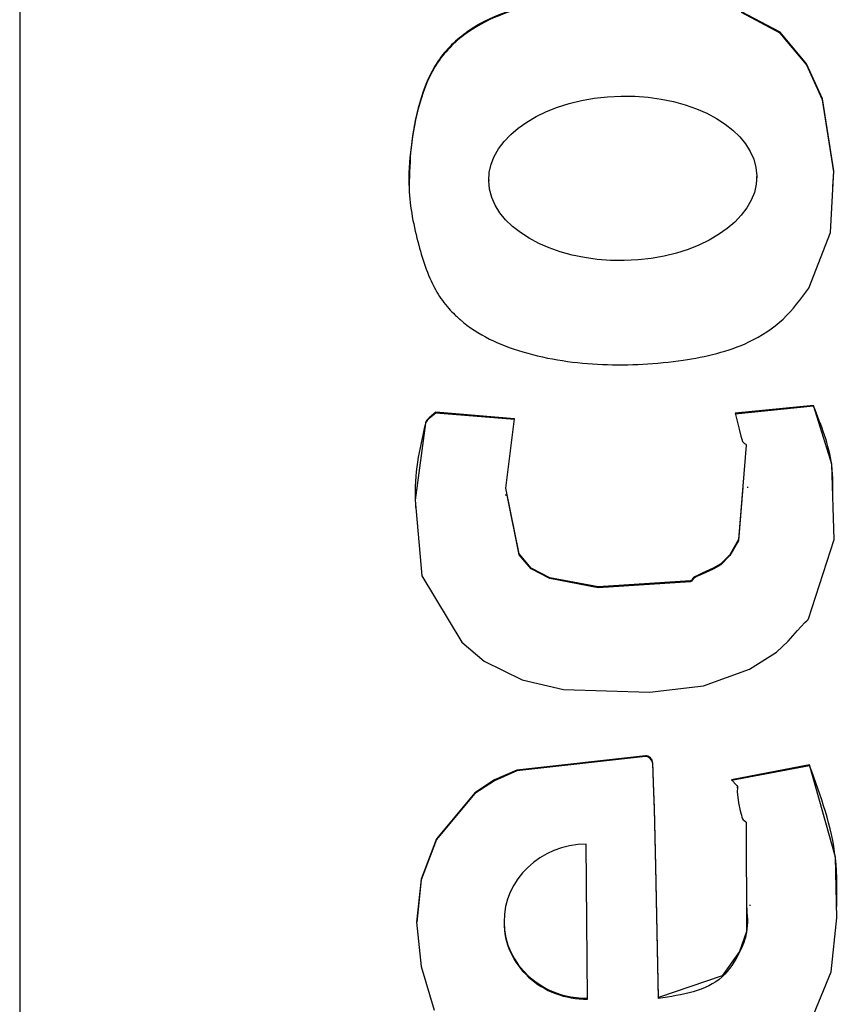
# Model space of a CAD drawing. Header units: millimetres. Extents: x 249 to 1195, y -3 to 820.
# Tile 13 of 28: x 824.77 to 828.19, y 383.92 to 388.03. Entities that reach past the tile are written whole.
import ezdxf

# ---------------------------------------------------------------- set-up
doc = ezdxf.new("R2010")
doc.units = ezdxf.units.MM

msp = doc.modelspace()

# ---------------------------------------------------------------- linework, layer by layer
at = {"color": 7, "linetype": 'Continuous', "lineweight": 25}
for p, q in [((824.7735, 415.1181), (824.7735, 379.1401)), ((827.8502, 387.3748), (827.8502, 387.3792)), ((826.7313, 387.3657), (826.7313, 387.3613)), ((828.0875, 386.4236), (827.7606, 386.3909)), ((828.0875, 386.4201), (828.0875, 386.4236)), ((826.8386, 386.3679), (826.5111, 386.3948)), ((826.5111, 386.3913), (826.5111, 386.3948)), ((826.8386, 386.3644), (826.5111, 386.3913)), ((828.0875, 386.4201), (827.7606, 386.3874)), ((827.8125, 386.0795), (827.8125, 386.0839)), ((826.802, 386.0514), (826.802, 386.0471)), ((828.071, 384.9221), (827.7444, 384.8597)), ((828.071, 384.9186), (827.7444, 384.8562)), ((828.071, 384.9186), (828.071, 384.9221)), ((827.7697, 384.8246), (827.7697, 384.829)), ((827.1439, 383.9474), (827.1382, 384.591)), ((827.8234, 384.3331), (827.8234, 384.3374)), ((826.7953, 384.2682), (826.7953, 384.2638)), ((827.1439, 383.9439), (827.1439, 383.9474)), ((827.4401, 383.9468), (827.4401, 383.9503))]:
    msp.add_line(p, q, dxfattribs=at)
at = {"color": 7, "linetype": 'Continuous', "lineweight": 25, "flags": 128}
for points in [[(828.0683, 386.9139), (828.1584, 387.1462), (828.1715, 387.4034), (828.1254, 387.7037), (828.0583, 387.8504), (827.9485, 387.9826), (827.7866, 388.0676)], [(828.1683, 387.3363), (828.1715, 387.3999), (828.1254, 387.7002), (828.0583, 387.8469), (827.9485, 387.9791), (827.7866, 388.0641)], [(826.5111, 386.3948), (826.4823, 386.3718), (826.4718, 386.3605), (826.4686, 386.3548), (826.4675, 386.352), (826.4672, 386.3508), (826.467, 386.3502), (826.467, 386.35), (826.4669, 386.3499), (826.4669, 386.3498), (826.4669, 386.3498), (826.4669, 386.3498), (826.4247, 386.0284), (826.4517, 385.7116), (826.6185, 385.4352), (826.7121, 385.3557), (826.8711, 385.2777), (827.0438, 385.2376), (827.403, 385.2263), (827.6278, 385.2521), (827.8197, 385.3224), (827.9332, 385.3931), (827.9807, 385.439), (828.0197, 385.4828), (828.0509, 385.5165), (828.0598, 385.5244), (828.0634, 385.5282), (828.0647, 385.53), (828.0653, 385.5308), (828.0655, 385.5312), (828.0656, 385.5313), (828.0656, 385.5314), (828.0656, 385.5315), (828.0656, 385.5315), (828.0656, 385.5315), (828.0656, 385.5315), (828.1729, 385.8632), (828.1631, 386.1782), (828.0875, 386.4236)], [(827.7606, 386.3909), (827.7766, 386.3241), (827.7843, 386.2949), (827.7881, 386.2822), (827.7914, 386.2723), (827.7946, 386.2682), (827.7996, 386.2651), (827.8046, 386.2614), (827.8059, 386.2594), (827.8062, 386.2584), (827.8063, 386.2579), (827.8064, 386.2577), (827.8064, 386.2576), (827.8064, 386.2576), (827.8064, 386.2576), (827.8064, 386.2576), (827.8064, 386.2576), (827.7738, 385.8634), (827.7376, 385.7999), (827.7001, 385.7615), (827.6678, 385.7432), (827.6228, 385.7228), (827.6032, 385.7136), (827.5881, 385.7056), (827.5811, 385.6974), (827.5773, 385.6927), (827.5753, 385.6913), (827.5743, 385.6909), (827.5738, 385.6907), (827.5736, 385.6907), (827.5735, 385.6907), (827.5734, 385.6906), (827.5734, 385.6906), (827.5734, 385.6906), (827.5734, 385.6906), (827.1887, 385.6653), (826.9863, 385.7036), (826.9092, 385.7444), (826.8585, 385.8032), (826.8025, 386.0783), (826.8386, 386.3679)], [(827.7921, 386.0816), (827.7738, 385.86), (827.7376, 385.7964), (827.7001, 385.758), (827.6678, 385.7397), (827.6228, 385.7193), (827.6032, 385.7101), (827.5881, 385.7021), (827.5811, 385.6939), (827.5773, 385.6892), (827.5753, 385.6878), (827.5743, 385.6874), (827.5738, 385.6872), (827.5736, 385.6872), (827.5735, 385.6872), (827.5734, 385.6871), (827.5734, 385.6871), (827.5734, 385.6871), (827.5734, 385.6871), (827.1887, 385.6618), (826.9863, 385.7001), (826.9092, 385.7409), (826.8585, 385.7997), (826.8078, 386.0487)], [(827.4401, 383.9503), (827.4289, 384.4996), (827.4229, 384.7413), (827.4195, 384.8476), (827.4179, 384.8944), (827.4165, 384.9312), (827.4136, 384.9417), (827.4066, 384.9512), (827.3958, 384.9586), (827.3906, 384.9602), (827.3883, 384.9605), (827.3873, 384.9606), (827.3869, 384.9606), (827.3867, 384.9606), (827.3866, 384.9606), (827.3865, 384.9606), (827.3865, 384.9606), (827.3865, 384.9606), (827.3865, 384.9606), (826.8492, 384.9006), (826.7558, 384.8595), (826.6739, 384.8057), (826.5131, 384.6133), (826.4499, 384.4453), (826.4305, 384.2651), (826.45, 384.08), (826.5035, 383.8974)], [(827.4401, 383.9468), (827.4289, 384.4961), (827.4229, 384.7378), (827.4195, 384.8441), (827.4179, 384.8909), (827.4165, 384.9277), (827.4136, 384.9382), (827.4066, 384.9477), (827.3958, 384.9551), (827.3906, 384.9567), (827.3883, 384.957), (827.3873, 384.9571), (827.3869, 384.9571), (827.3867, 384.9571), (827.3866, 384.9571), (827.3865, 384.9571), (827.3865, 384.9571), (827.3865, 384.9571), (827.3865, 384.9571), (826.8492, 384.8971), (826.7558, 384.856), (826.6739, 384.8022), (826.5131, 384.6098), (826.4499, 384.4418), (826.4309, 384.2654)], [(828.0769, 383.855), (828.1604, 384.0578), (828.1843, 384.2839), (828.1786, 384.5365), (828.071, 384.9221)], [(827.7444, 384.8597), (827.7673, 384.8362), (827.7694, 384.8316), (827.7697, 384.8268), (827.7687, 384.8094), (827.7741, 384.7638), (827.7815, 384.7303), (827.7861, 384.7123), (827.7885, 384.7037), (827.7904, 384.6966), (827.7935, 384.6925), (827.7984, 384.6893), (827.8035, 384.6858), (827.8049, 384.6838), (827.8053, 384.6828), (827.8054, 384.6823), (827.8054, 384.6821), (827.8054, 384.682), (827.8054, 384.6819), (827.8054, 384.6819), (827.8054, 384.6819), (827.8054, 384.6819), (827.8075, 384.2255), (827.778, 384.143), (827.7056, 384.0408), (827.4401, 383.9503)]]:
    msp.add_lwpolyline(points, dxfattribs=at)
at = {"color": 7, "linetype": 'Continuous', "lineweight": 25}
msp.add_ellipse((827.2908, 387.372), major_axis=(0.5594, 0.0108), ratio=0.614002, dxfattribs=at)
for centre, start_param in [((827.1411, 384.2692), 1.550547), ((827.1411, 384.2657), 3.113413)]:
    msp.add_ellipse(centre, major_axis=(0.3457, 0.0106), ratio=0.930566, start_param=start_param, end_param=4.692139, dxfattribs=at)
for points, knots in [([(827.3582, 388.1563), (827.2205, 388.1461), (826.9752, 388.128), (826.6765, 388.0292), (826.5063, 387.8653), (826.4369, 387.6895), (826.4048, 387.5091), (826.3906, 387.3072), (826.4323, 387.1019), (826.4887, 386.9305), (826.5529, 386.8391), (826.5853, 386.8065), (826.6, 386.7927), (826.6066, 386.7867), (826.6095, 386.7841), (826.6108, 386.783), (826.6114, 386.7825), (826.6116, 386.7823), (826.6117, 386.7822), (826.6854, 386.7171), (826.8848, 386.628), (827.2061, 386.5841), (827.5262, 386.6017), (827.788, 386.6606), (827.9667, 386.7765), (828.0346, 386.8684), (828.0683, 386.9139)], [0, 0, 0, 0, 0.113209, 0.201601, 0.250415, 0.301493, 0.3534, 0.400591, 0.46626, 0.52384, 0.546775, 0.556954, 0.561411, 0.563364, 0.564221, 0.564597, 0.564763, 0.564836, 0.564868, 0.564893, 0.645341, 0.737242, 0.829297, 0.907013, 0.953889, 1, 1, 1, 1]), ([(827.3582, 388.1528), (827.2205, 388.1426), (826.9751, 388.1245), (826.6766, 388.0257), (826.5062, 387.8618), (826.4375, 387.686), (826.4035, 387.5099), (826.4007, 387.3932), (826.3994, 387.34)], [0, 0, 0, 0, 0.2851786, 0.5078408, 0.6308038, 0.7594717, 0.8902274, 1, 1, 1, 1]), ([(826.5111, 386.3913), (826.5013, 386.3839), (826.4874, 386.3734), (826.473, 386.3598), (826.469, 386.3524), (826.4677, 386.349), (826.4672, 386.3475), (826.467, 386.3468), (826.467, 386.3465), (826.4669, 386.3464), (826.4669, 386.3463), (826.4669, 386.3463), (826.4416, 386.2412), (826.4147, 386.1106), (826.428, 385.9812), (826.4303, 385.9593)], [0, 0, 0, 0, 0.081111, 0.115105, 0.129616, 0.13607, 0.138946, 0.140221, 0.140783, 0.141031, 0.14114, 0.141189, 0.141226, 0.855162, 1, 1, 1, 1]), ([(828.1678, 386.0224), (828.1687, 386.0736), (828.1711, 386.211), (828.1197, 386.3394), (828.0875, 386.4201)], [0, 0, 0, 0, 0.3724972, 1, 1, 1, 1]), ([(828.1835, 384.316), (828.185, 384.3888), (828.1892, 384.5959), (828.1175, 384.7916), (828.071, 384.9186)], [0, 0, 0, 0, 0.351679, 1, 1, 1, 1]), ([(827.807, 384.3334), (827.8105, 384.2958), (827.8166, 384.2285), (827.7754, 384.127), (827.683, 383.9825), (827.5394, 383.9614), (827.4401, 383.9468)], [0, 0, 0, 0, 0.184312, 0.329225, 0.536268, 1, 1, 1, 1])]:
    msp.add_open_spline(points, degree=3, knots=knots, dxfattribs=at)

doc.saveas('drawing.dxf')
